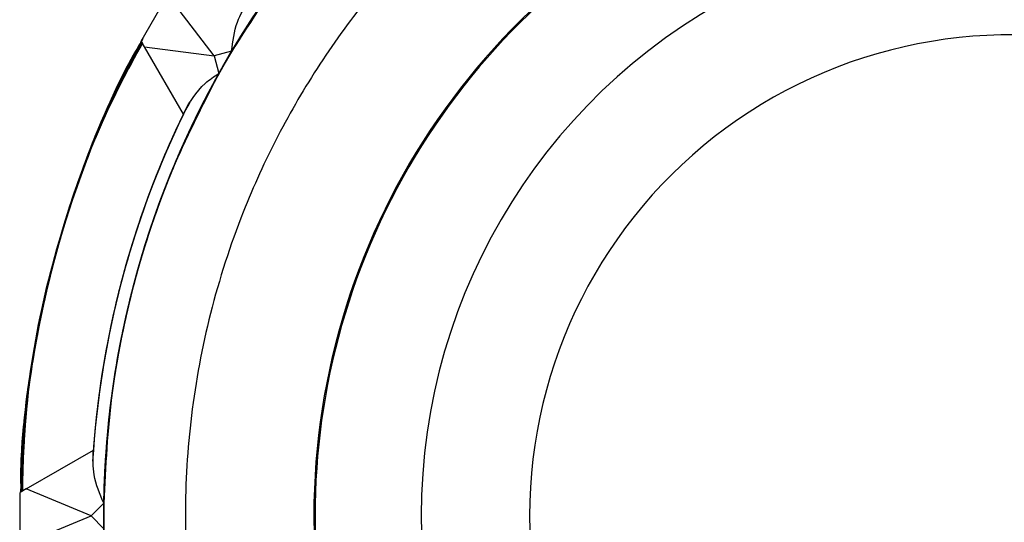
# Model space of a CAD drawing. Header units: millimetres. Extents: x 0 to 841, y 0 to 594.
# Tile 45 of 256: x 104.047 to 105.717, y 552.498 to 553.351. Entities that reach past the tile are written whole.
import ezdxf

# ---------------------------------------------------------------- set-up
doc = ezdxf.new("R2010")
doc.units = ezdxf.units.MM
doc.layers.add('TRAIT-FORT', color=4, linetype='Continuous', lineweight=25)

msp = doc.modelspace()

# ---------------------------------------------------------------- linework, layer by layer
at = {"layer": 'TRAIT-FORT', "color": 4, "linetype": 'Continuous', "lineweight": 25}
for p, q in [((104.253, 553.3144), (104.293, 553.3836)), ((104.3769, 553.289), (104.3043, 553.3836)), ((104.2586, 553.3046), (104.253, 553.3144)), ((104.2586, 553.3046), (104.3769, 553.289)), ((104.3246, 553.1903), (104.2586, 553.3046)), ((104.4064, 553.2969), (104.3769, 553.289)), ((104.3769, 553.289), (104.3848, 553.2595)), ((104.0577, 552.5547), (104.1719, 552.6206)), ((104.0577, 552.5547), (104.0479, 552.549)), ((104.0479, 552.469), (104.0479, 552.549)), ((104.1679, 552.509), (104.0577, 552.5547)), ((104.1895, 552.5306), (104.1679, 552.509)), ((104.0577, 552.4634), (104.1679, 552.509)), ((104.1679, 552.509), (104.1895, 552.4874))]:
    msp.add_line(p, q, dxfattribs=at)
for centre, radius, start, end in [((105.7279, 552.509), 1.5386, 30.4796, 269.1961), ((105.7279, 552.509), 1.5386, 30.4796, 239.196), ((105.7279, 552.509), 1.5386, 30.4796, 209.196), ((105.7279, 552.509), 1.5386, 60.804, 279.1019), ((105.7279, 552.509), 1.5386, 30.8039, 279.1019), ((105.7279, 552.509), 1.5386, 30.4796, 279.1019), ((105.7279, 552.509), 1.5386, 30.4797, 179.1959), ((105.7279, 552.509), 1.5386, 30.4795, 149.1962), ((105.7279, 552.509), 1.5386, 30.4798, 119.1958), ((105.7279, 552.509), 1.5386, 90.8039, 279.1019), ((105.7279, 552.509), 1.5386, 120.8039, 279.1019), ((105.7279, 552.509), 1.182, 41.3185, 179.9999), ((105.7279, 552.509), 1.18, 89.9999, 281.9034), ((105.7279, 552.509), 1, 51.2981, 179.9997), ((105.7279, 552.509), 1.68, 151.3737, 178.6262), ((105.7279, 552.509), 0.816, 72.6465, 179.9999), ((105.7279, 552.509), 1.5386, 150.804, 279.1019), ((105.7279, 552.509), 1.56, 153.2393, 175.8983), ((105.7278, 552.509), 1.5599, 153.4092, 175.8984), ((105.7279, 552.509), 1.56, 153.5879, 175.898), ((105.7279, 552.509), 1.56, 154.1022, 176.5954), ((105.7279, 552.509), 1.56, 154.102, 176.3682), ((105.7279, 552.509), 1.56, 154.1023, 175.8979), ((105.7279, 552.509), 1.56, 154.102, 175.8982), ((105.728, 552.509), 1.5601, 154.1024, 175.8978), ((105.7279, 552.509), 1.56, 154.1021, 175.8981), ((105.7279, 552.509), 1.56, 154.1022, 175.898), ((105.7279, 552.509), 1.56, 154.1022, 175.898), ((105.7279, 552.509), 1.56, 154.1019, 175.8983), ((105.7279, 552.509), 1.56, 154.102, 175.8983), ((105.728, 552.509), 1.5601, 154.1024, 175.8979), ((105.728, 552.509), 1.5601, 154.1024, 175.8978), ((105.7279, 552.509), 1.56, 154.1021, 175.8981), ((105.7279, 552.509), 1.56, 154.1022, 175.898), ((105.7279, 552.509), 1.56, 154.1018, 175.8984), ((105.7279, 552.509), 1.56, 154.1019, 175.8983), ((105.7279, 552.509), 1.182, 179.9998, 281.8829), ((105.7279, 552.509), 1, 180, 284.0865), ((105.7279, 552.509), 0.816, 180, 287.3534)]:
    msp.add_arc(centre, radius, start, end, dxfattribs=at)
for points, knots in [([(107.053, 553.2894), (107.0223, 553.3385), (106.9574, 553.442), (106.8336, 553.5844), (106.6989, 553.7069), (106.5612, 553.8055), (106.4258, 553.8831), (106.2824, 553.9471), (106.132, 553.9963), (105.9775, 554.03), (105.8213, 554.0474), (105.6653, 554.0489), (105.4967, 554.0335), (105.3183, 553.9964), (105.136, 553.9334), (104.9661, 553.8501), (104.8076, 553.7469), (104.6601, 553.6225), (104.5369, 553.4883), (104.4373, 553.3513), (104.3587, 553.2166), (104.2937, 553.0736), (104.2435, 552.9236), (104.2087, 552.7692), (104.1902, 552.6132), (104.1876, 552.4573), (104.2018, 552.2885), (104.238, 552.11), (104.2985, 551.9266), (104.3563, 551.814), (104.3848, 551.7585)], [0, 0, 0, 0, 0.036165, 0.07631, 0.117575, 0.149818, 0.182065, 0.214987, 0.247914, 0.280836, 0.313763, 0.346006, 0.378253, 0.419514, 0.459659, 0.49861, 0.537556, 0.577701, 0.618965, 0.651208, 0.683456, 0.716378, 0.749305, 0.782227, 0.815154, 0.847396, 0.879644, 0.920904, 0.96105, 1, 1, 1, 1]), ([(106.4784, 553.8521), (106.423, 553.8806), (106.3103, 553.9384), (106.1269, 553.9989), (105.9484, 554.0351), (105.7797, 554.0493), (105.6237, 554.0467), (105.4677, 554.0282), (105.3134, 553.9935), (105.1634, 553.9432), (105.0204, 553.8782), (104.8856, 553.7996), (104.7486, 553.7), (104.6144, 553.5768), (104.49, 553.4293), (104.3868, 553.2708), (104.3035, 553.1009), (104.2405, 552.9186), (104.2034, 552.7402), (104.188, 552.5716), (104.1895, 552.4156), (104.2069, 552.2595), (104.2406, 552.1049), (104.2898, 551.9545), (104.3538, 551.8111), (104.4314, 551.6757), (104.53, 551.5381), (104.6523, 551.403), (104.7989, 551.2776), (104.9567, 551.1733), (105.126, 551.0888), (105.3079, 551.0245), (105.486, 550.9863), (105.6546, 550.9693), (105.8103, 550.9712), (105.9165, 550.9784), (105.9696, 550.9897), (105.9713, 550.99)], [0, 0, 0, 0, 0.0318821, 0.0647441, 0.098523, 0.1249169, 0.1513145, 0.1782646, 0.2052186, 0.2321687, 0.2591222, 0.2855164, 0.311914, 0.3456895, 0.378552, 0.4104372, 0.4423182, 0.4751813, 0.5089601, 0.5353542, 0.5617518, 0.5887018, 0.6156557, 0.6426053, 0.6695591, 0.6959535, 0.722351, 0.7561264, 0.7889891, 0.8208739, 0.8527555, 0.8856183, 0.9193971, 0.9457911, 0.9721887, 0.9991388, 1, 1, 1, 1]), ([(107.0537, 553.2894), (107.0207, 553.3414), (106.9532, 553.4477), (106.826, 553.5921), (106.6904, 553.7137), (106.552, 553.8113), (106.4162, 553.888), (106.2723, 553.951), (106.1216, 553.9991), (105.9668, 554.0317), (105.8105, 554.048), (105.6545, 554.0485), (105.486, 554.0319), (105.3079, 553.9935), (105.126, 553.9292), (104.9567, 553.8447), (104.7989, 553.7404), (104.6523, 553.615), (104.53, 553.4799), (104.4314, 553.3423), (104.3538, 553.2069), (104.2898, 553.0635), (104.2406, 552.9131), (104.2069, 552.7586), (104.1895, 552.6024), (104.188, 552.4464), (104.2034, 552.2778), (104.2405, 552.0994), (104.3035, 551.9171), (104.3868, 551.7472), (104.49, 551.5887), (104.6144, 551.4412), (104.7486, 551.318), (104.8856, 551.2184), (105.0203, 551.1398), (105.1634, 551.0748), (105.3134, 551.0245), (105.4677, 550.9899), (105.6237, 550.9711), (105.7795, 550.9697), (105.8958, 550.9758), (105.9588, 550.9892), (105.9713, 550.9918)], [0, 0, 0, 0, 0.0276673, 0.0565201, 0.0861779, 0.1093512, 0.1325283, 0.15619, 0.179855, 0.203517, 0.2271821, 0.2503557, 0.2735325, 0.3031871, 0.3320402, 0.3600345, 0.3880263, 0.4168796, 0.4465369, 0.4697103, 0.492887, 0.516549, 0.5402142, 0.5638759, 0.5875413, 0.6107152, 0.6338918, 0.6635463, 0.6923995, 0.7203937, 0.7483853, 0.7772385, 0.8068959, 0.8300698, 0.8532465, 0.8769084, 0.9005734, 0.9242353, 0.9479005, 0.9710741, 0.9942508, 1, 1, 1, 1]), ([(107.0516, 553.2894), (107.0401, 553.3097), (107.0033, 553.375), (106.9183, 553.4879), (106.7959, 553.6226), (106.6482, 553.7468), (106.4897, 553.8501), (106.3198, 553.9334), (106.1375, 553.9964), (105.9591, 554.0335), (105.7905, 554.0489), (105.6345, 554.0474), (105.4783, 554.03), (105.3238, 553.9963), (105.1734, 553.9471), (105.03, 553.8831), (104.8946, 553.8055), (104.757, 553.7069), (104.6219, 553.5846), (104.4965, 553.438), (104.3922, 553.2802), (104.3077, 553.1109), (104.2435, 552.929), (104.2051, 552.7509), (104.1885, 552.5824), (104.1889, 552.4264), (104.2052, 552.2701), (104.2378, 552.1153), (104.2859, 551.9646), (104.3489, 551.8207), (104.4256, 551.6849), (104.5232, 551.5465), (104.6446, 551.4106), (104.7903, 551.2842), (104.9474, 551.1787), (105.116, 551.0931), (105.2975, 551.0275), (105.4753, 550.988), (105.6438, 550.9698), (105.7995, 550.9705), (105.9093, 550.9777), (105.9661, 550.9895), (105.9713, 550.9905)], [0, 0, 0, 0, 0.010495, 0.033677, 0.063338, 0.092197, 0.120197, 0.148195, 0.177054, 0.206717, 0.229896, 0.253077, 0.276744, 0.300414, 0.324081, 0.347751, 0.37093, 0.394111, 0.423772, 0.452631, 0.480631, 0.508629, 0.537488, 0.567152, 0.59033, 0.613512, 0.637179, 0.660849, 0.684515, 0.708185, 0.731364, 0.754546, 0.784206, 0.813066, 0.841066, 0.869063, 0.897922, 0.927586, 0.950765, 0.973946, 0.997613, 1, 1, 1, 1]), ([(107.0494, 553.2969), (107.0156, 553.3493), (106.947, 553.4557), (106.8184, 553.5998), (106.682, 553.7204), (106.5429, 553.8171), (106.4065, 553.8928), (106.2621, 553.9548), (106.1111, 554.0019), (105.9561, 554.0333), (105.7997, 554.0485), (105.6437, 554.0479), (105.4753, 554.0301), (105.2975, 553.9905), (105.116, 553.9249), (104.9474, 553.8393), (104.7903, 553.7338), (104.6446, 553.6074), (104.5232, 553.4715), (104.4256, 553.3332), (104.3489, 553.1973), (104.2859, 553.0534), (104.2378, 552.9027), (104.2052, 552.7479), (104.1889, 552.5916), (104.1885, 552.4356), (104.2051, 552.2671), (104.2435, 552.089), (104.3077, 551.9071), (104.3922, 551.7378), (104.4965, 551.58), (104.6219, 551.4334), (104.757, 551.3111), (104.8946, 551.2125), (105.03, 551.1349), (105.1734, 551.0709), (105.3238, 551.0217), (105.4783, 550.9881), (105.6345, 550.9703), (105.7903, 550.9702), (105.903, 550.9766), (105.9623, 550.9894), (105.9713, 550.9914)], [0, 0, 0, 0, 0.0280291, 0.056919, 0.0866153, 0.1098191, 0.1330262, 0.1567189, 0.180415, 0.2041078, 0.2278038, 0.2510077, 0.2742148, 0.3039082, 0.3327988, 0.3608298, 0.3888582, 0.4177489, 0.4474452, 0.4706489, 0.4938561, 0.5175485, 0.5412449, 0.5649378, 0.5886334, 0.6118373, 0.6350444, 0.6647379, 0.6936284, 0.7216597, 0.7496878, 0.7785783, 0.8082745, 0.8314784, 0.8546854, 0.8783782, 0.9020741, 0.925767, 0.949463, 0.9726669, 0.995874, 1, 1, 1, 1]), ([(107.0517, 553.2894), (107.0421, 553.3067), (107.0074, 553.369), (106.9251, 553.4795), (106.8037, 553.6151), (106.6568, 553.7403), (106.4991, 553.8447), (106.3298, 553.9292), (106.1479, 553.9935), (105.9698, 554.0319), (105.8013, 554.0485), (105.6453, 554.048), (105.489, 554.0317), (105.3342, 553.9991), (105.1835, 553.951), (105.0396, 553.888), (104.9038, 553.8113), (104.7654, 553.7137), (104.6295, 553.5923), (104.5031, 553.4466), (104.3976, 553.2895), (104.312, 553.1209), (104.2464, 552.9394), (104.2068, 552.7616), (104.189, 552.5932), (104.1884, 552.4372), (104.2036, 552.2808), (104.2351, 552.1258), (104.2821, 551.9748), (104.3441, 551.8304), (104.4198, 551.694), (104.5165, 551.555), (104.6371, 551.4185), (104.7812, 551.2899), (104.8876, 551.2213), (104.94, 551.1875)], [0, 0, 0, 0, 0.010587, 0.038202, 0.073535, 0.107914, 0.141269, 0.17462, 0.208999, 0.244336, 0.271947, 0.299562, 0.327755, 0.355952, 0.384145, 0.412341, 0.439953, 0.467568, 0.502901, 0.537279, 0.570634, 0.603986, 0.638364, 0.673701, 0.701313, 0.728927, 0.75712, 0.785318, 0.81351, 0.841707, 0.869318, 0.896933, 0.932267, 0.966646, 1, 1, 1, 1]), ([(107.0516, 553.2894), (107.0387, 553.3121), (106.9996, 553.3804), (106.9199, 553.4854), (106.814, 553.6027), (106.6961, 553.7082), (106.569, 553.8005), (106.4341, 553.8789), (106.2799, 553.9488), (106.1064, 554.0046), (105.9167, 554.0399), (105.7279, 554.0514), (105.5391, 554.0399), (105.3494, 554.0046), (105.176, 553.9488), (105.0217, 553.8789), (104.8869, 553.8005), (104.7597, 553.7083), (104.6419, 553.6027), (104.5355, 553.4856), (104.4424, 553.3591), (104.363, 553.2248), (104.292, 553.071), (104.235, 552.898), (104.1984, 552.7086), (104.1856, 552.5198), (104.1957, 552.3309), (104.2297, 552.141), (104.2843, 551.9672), (104.3531, 551.8125), (104.4306, 551.677), (104.5219, 551.5492), (104.6267, 551.4307), (104.7429, 551.3235), (104.8688, 551.2295), (105.0026, 551.1492), (105.1558, 551.0771), (105.3285, 551.0192), (105.5176, 550.9799), (105.644, 550.9737), (105.7063, 550.9706)], [0, 0, 0, 0, 0.0122057, 0.0368552, 0.0615079, 0.086157, 0.1108098, 0.1349503, 0.1590944, 0.1899864, 0.2200436, 0.2492063, 0.278366, 0.3084232, 0.3393181, 0.3634589, 0.3876027, 0.412252, 0.4369046, 0.4615542, 0.4862068, 0.5103475, 0.5344916, 0.5653835, 0.5954405, 0.6246033, 0.6537628, 0.68382, 0.7147147, 0.7388556, 0.7629998, 0.7876488, 0.8123015, 0.8369507, 0.8616034, 0.885744, 0.909888, 0.9407802, 0.9708381, 1, 1, 1, 1]), ([(107.0517, 553.2894), (107.0368, 553.3151), (106.9955, 553.3864), (106.9131, 553.4937), (106.8063, 553.6103), (106.6877, 553.715), (106.5599, 553.8064), (106.4245, 553.8838), (106.2697, 553.9526), (106.0959, 554.0072), (105.906, 554.0412), (105.7171, 554.0513), (105.5283, 554.0385), (105.3389, 554.0019), (105.1659, 553.9449), (105.0121, 553.8739), (104.8778, 553.7946), (104.7513, 553.7014), (104.6343, 553.595), (104.5287, 553.4772), (104.4364, 553.3501), (104.358, 553.2152), (104.2881, 553.061), (104.2323, 552.8875), (104.197, 552.6978), (104.1856, 552.509), (104.197, 552.3202), (104.2323, 552.1305), (104.2881, 551.9571), (104.358, 551.8028), (104.4364, 551.668), (104.5287, 551.5408), (104.6343, 551.423), (104.7513, 551.3166), (104.8778, 551.2235), (105.0121, 551.1441), (105.1659, 551.0731), (105.3389, 551.0162), (105.5284, 550.9792), (105.7169, 550.9676), (105.8651, 550.972), (105.9488, 550.9882), (105.9713, 550.9926)], [0, 0, 0, 0, 0.013338, 0.037004, 0.060672, 0.084338, 0.108006, 0.131183, 0.154363, 0.184022, 0.21288, 0.240878, 0.268874, 0.297731, 0.327393, 0.35057, 0.373751, 0.397416, 0.421084, 0.44475, 0.468418, 0.491595, 0.514776, 0.544435, 0.573292, 0.60129, 0.629286, 0.658143, 0.687805, 0.710982, 0.734163, 0.757828, 0.781496, 0.805162, 0.82883, 0.852008, 0.875188, 0.904847, 0.933704, 0.961703, 0.989698, 1, 1, 1, 1]), ([(107.0516, 553.2894), (107.0406, 553.309), (107.0037, 553.3745), (106.9266, 553.4769), (106.8217, 553.5951), (106.7045, 553.7014), (106.578, 553.7946), (106.4437, 553.8739), (106.2899, 553.9449), (106.1169, 554.0019), (105.9275, 554.0385), (105.7387, 554.0513), (105.5498, 554.0412), (105.3599, 554.0072), (105.1861, 553.9526), (105.0313, 553.8838), (104.8959, 553.8064), (104.7681, 553.715), (104.6496, 553.6102), (104.5424, 553.494), (104.4484, 553.3681), (104.3681, 553.2343), (104.296, 553.0811), (104.2381, 552.9084), (104.1988, 552.7193), (104.1926, 552.5929), (104.1895, 552.5306)], [0, 0, 0, 0, 0.016897, 0.056468, 0.096043, 0.135614, 0.175189, 0.213943, 0.252702, 0.302295, 0.350547, 0.397362, 0.444174, 0.492425, 0.542022, 0.580776, 0.619535, 0.659105, 0.698681, 0.738251, 0.777827, 0.816582, 0.85534, 0.904933, 0.953186, 1, 1, 1, 1]), ([(107.0519, 553.2894), (107.0441, 553.3036), (107.0114, 553.363), (106.9318, 553.471), (106.8114, 553.6075), (106.6654, 553.7338), (106.5084, 553.8393), (106.3398, 553.9249), (106.1583, 553.9905), (105.9805, 554.0301), (105.8121, 554.0479), (105.6561, 554.0485), (105.4997, 554.0333), (105.3447, 554.0019), (105.1937, 553.9548), (105.0493, 553.8928), (104.9129, 553.8171), (104.7739, 553.7204), (104.6374, 553.5998), (104.5088, 553.4557), (104.4402, 553.3493), (104.4064, 553.2969)], [0, 0, 0, 0, 0.01526, 0.063815, 0.125943, 0.186391, 0.24504, 0.303683, 0.36413, 0.426263, 0.474812, 0.523368, 0.572941, 0.62252, 0.672092, 0.721671, 0.770219, 0.818776, 0.880903, 0.941352, 1, 1, 1, 1]), ([(107.0524, 553.2894), (107.0239, 553.3355), (106.9616, 553.4362), (106.8411, 553.5766), (106.7073, 553.7001), (106.5702, 553.7996), (106.4355, 553.8782), (106.2924, 553.9432), (106.1425, 553.9935), (105.9881, 554.0282), (105.8321, 554.0467), (105.6762, 554.0493), (105.5074, 554.0352), (105.3289, 553.9989), (105.1455, 553.9384), (105.0328, 553.8806), (104.9774, 553.8521)], [0, 0, 0, 0, 0.0682, 0.149091, 0.232236, 0.297204, 0.362181, 0.428518, 0.494863, 0.561199, 0.627545, 0.692513, 0.75749, 0.840627, 0.92152, 1, 1, 1, 1]), ([(105.7063, 554.0474), (105.644, 554.0444), (105.5176, 554.0381), (105.3285, 553.9988), (105.1558, 553.941), (105.0026, 553.8688), (104.8688, 553.7886), (104.743, 553.6945), (104.6267, 553.5873), (104.5219, 553.4688), (104.4306, 553.341), (104.3531, 553.2056), (104.2843, 553.0508), (104.2297, 552.877), (104.1957, 552.6871), (104.1856, 552.4982), (104.1984, 552.3095), (104.235, 552.12), (104.292, 551.947), (104.363, 551.7932), (104.4424, 551.6589), (104.5355, 551.5324), (104.6419, 551.4154), (104.7597, 551.3098), (104.8868, 551.2175), (105.0217, 551.1391), (105.176, 551.0692), (105.3494, 551.0135), (105.5391, 550.9778), (105.7277, 550.9677), (105.8723, 550.9726), (105.9523, 550.9886), (105.9713, 550.9924)], [0, 0, 0, 0, 0.036959, 0.075054, 0.114211, 0.144807, 0.175409, 0.20665, 0.237896, 0.269137, 0.300382, 0.330979, 0.361581, 0.400734, 0.438829, 0.475791, 0.512749, 0.550844, 0.590002, 0.620598, 0.651199, 0.682441, 0.713687, 0.744928, 0.776174, 0.80677, 0.837371, 0.876525, 0.91462, 0.951582, 0.98854, 1, 1, 1, 1]), ([(106.8892, 553.2894), (106.865, 553.3241), (106.8132, 553.3982), (106.7194, 553.5006), (106.6123, 553.5977), (106.4961, 553.6823), (106.373, 553.7542), (106.2321, 553.8184), (106.0737, 553.8696), (105.9004, 553.902), (105.7279, 553.9125), (105.5554, 553.902), (105.3822, 553.8696), (105.2237, 553.8184), (105.0828, 553.7542), (104.9597, 553.6823), (104.8436, 553.5976), (104.7362, 553.5007), (104.6393, 553.3933), (104.5546, 553.2773), (104.4827, 553.1541), (104.4185, 553.0132), (104.3673, 552.8548), (104.3349, 552.6815), (104.3244, 552.509), (104.3349, 552.3365), (104.3673, 552.1633), (104.4185, 552.0048), (104.4827, 551.8639), (104.5546, 551.7408), (104.6393, 551.6247), (104.7362, 551.5173), (104.8436, 551.4204), (104.9596, 551.3357), (105.0828, 551.2638), (105.2237, 551.1996), (105.3821, 551.1487), (105.5554, 551.1151), (105.671, 551.111), (105.7279, 551.109)], [0, 0, 0, 0, 0.021968, 0.047013, 0.072054, 0.097099, 0.121619, 0.146142, 0.177507, 0.208017, 0.23761, 0.267201, 0.297711, 0.329079, 0.353598, 0.378122, 0.403162, 0.428208, 0.453249, 0.478294, 0.502814, 0.527337, 0.558702, 0.589211, 0.618805, 0.648396, 0.678905, 0.710274, 0.734793, 0.759316, 0.784357, 0.809403, 0.834444, 0.859489, 0.884008, 0.908532, 0.939897, 0.970407, 1, 1, 1, 1]), ([(104.94, 553.8305), (104.8876, 553.7967), (104.7812, 553.7281), (104.6371, 553.5995), (104.5165, 553.4631), (104.4198, 553.324), (104.3441, 553.1876), (104.2821, 553.0432), (104.2351, 552.8922), (104.2036, 552.7372), (104.1884, 552.5808), (104.189, 552.4248), (104.2068, 552.2564), (104.2464, 552.0786), (104.312, 551.8972), (104.3976, 551.7285), (104.5031, 551.5714), (104.6295, 551.4257), (104.7654, 551.3043), (104.9038, 551.2067), (105.0396, 551.13), (105.1835, 551.067), (105.3342, 551.0189), (105.489, 550.9864), (105.6453, 550.9697), (105.801, 550.9708), (105.9101, 550.9773), (105.9659, 550.9896), (105.9713, 550.9908)], [0, 0, 0, 0, 0.043964, 0.089279, 0.135859, 0.172255, 0.208656, 0.245819, 0.282987, 0.32015, 0.357318, 0.393715, 0.430116, 0.476691, 0.522007, 0.565974, 0.609938, 0.655254, 0.701834, 0.738229, 0.774631, 0.811794, 0.848962, 0.886125, 0.923293, 0.959689, 0.99609, 1, 1, 1, 1]), ([(104.4064, 553.2969), (104.4084, 553.3139), (104.4121, 553.3451), (104.4287, 553.3716), (104.4362, 553.3836)], [0, 0, 0, 0, 0.54574, 1, 1, 1, 1]), ([(104.2535, 553.3134), (104.2521, 553.3111), (104.2171, 553.2546), (104.1663, 553.1338), (104.1025, 552.9515), (104.0644, 552.7588), (104.0464, 552.6232), (104.0489, 552.5529), (104.049, 552.5496)], [0, 0, 0, 0, 0.010147, 0.249873, 0.489574, 0.735606, 0.987548, 1, 1, 1, 1]), ([(104.2536, 553.3133), (104.2518, 553.3105), (104.2146, 553.2508), (104.1624, 553.1244), (104.099, 552.9385), (104.0631, 552.7487), (104.0466, 552.6187), (104.0488, 552.5522), (104.0488, 552.5495)], [0, 0, 0, 0, 0.012454, 0.26437, 0.510403, 0.75013, 0.989832, 1, 1, 1, 1]), ([(104.2536, 553.3132), (104.2516, 553.31), (104.2151, 553.2512), (104.1637, 553.1276), (104.1008, 552.945), (104.064, 552.7554), (104.0467, 552.6226), (104.0489, 552.5534), (104.049, 552.5497)], [0, 0, 0, 0, 0.014168, 0.260241, 0.500002, 0.739742, 0.985813, 1, 1, 1, 1]), ([(104.256, 553.3183), (104.2259, 553.259), (104.1641, 553.1372), (104.0988, 552.938), (104.062, 552.7429), (104.0473, 552.6117), (104.0487, 552.5525), (104.0488, 552.5495)], [0, 0, 0, 0, 0.247879, 0.509674, 0.778779, 0.989061, 1, 1, 1, 1]), ([(104.2536, 553.3145), (104.2281, 553.2643), (104.1698, 553.1499), (104.1059, 552.9614), (104.0605, 552.7554), (104.0524, 552.6173), (104.0484, 552.5493)], [0, 0, 0, 0, 0.210953, 0.481462, 0.74466, 1, 1, 1, 1]), ([(104.2533, 553.3139), (104.2227, 553.253), (104.1607, 553.1293), (104.097, 552.9282), (104.0582, 552.7332), (104.0514, 552.6052), (104.0484, 552.5493)], [0, 0, 0, 0, 0.255553, 0.518972, 0.789747, 1, 1, 1, 1]), ([(104.2535, 553.3135), (104.252, 553.311), (104.2212, 553.2604), (104.1688, 553.1405), (104.1036, 552.9553), (104.0604, 552.752), (104.0523, 552.6161), (104.0484, 552.5493)], [0, 0, 0, 0, 0.0109901, 0.2226589, 0.4890438, 0.7485968, 1, 1, 1, 1]), ([(104.2539, 553.3127), (104.226, 553.2584), (104.1659, 553.1416), (104.1015, 552.9477), (104.0633, 552.7529), (104.0479, 552.6185), (104.0491, 552.556), (104.0492, 552.5498)], [0, 0, 0, 0, 0.2297669, 0.4935763, 0.7647514, 0.9766577, 1, 1, 1, 1]), ([(104.049, 552.5496), (104.0525, 552.6142), (104.0598, 552.7488), (104.1026, 552.952), (104.1683, 553.1394), (104.2212, 553.2604), (104.252, 553.311), (104.2535, 553.3135)], [0, 0, 0, 0, 0.242658, 0.506278, 0.777229, 0.989004, 1, 1, 1, 1]), ([(104.254, 553.3127), (104.2491, 553.3046), (104.2147, 553.247), (104.1656, 553.132), (104.1087, 552.969), (104.0707, 552.8004), (104.052, 552.6599), (104.05, 552.5761), (104.0493, 552.5498)], [0, 0, 0, 0, 0.035624, 0.251981, 0.46836, 0.68472, 0.901098, 1, 1, 1, 1]), ([(104.2537, 553.3131), (104.2505, 553.3077), (104.2182, 553.2542), (104.1644, 553.1301), (104.1, 552.9423), (104.0589, 552.7422), (104.0525, 552.611), (104.0495, 552.5499)], [0, 0, 0, 0, 0.023317, 0.235244, 0.506397, 0.770208, 1, 1, 1, 1]), ([(104.2537, 553.313), (104.2505, 553.3077), (104.2176, 553.2532), (104.1694, 553.1414), (104.1115, 552.9787), (104.0725, 552.8103), (104.0525, 552.6667), (104.0502, 552.5795), (104.0495, 552.5499)], [0, 0, 0, 0, 0.0232656, 0.2395813, 0.4559325, 0.6722513, 0.8885931, 1, 1, 1, 1]), ([(104.2539, 553.3127), (104.2491, 553.3046), (104.2153, 553.2481), (104.1606, 553.1208), (104.0975, 552.9325), (104.0581, 552.7356), (104.0525, 552.6079), (104.05, 552.5502)], [0, 0, 0, 0, 0.035696, 0.247761, 0.519083, 0.783063, 1, 1, 1, 1]), ([(104.2545, 553.3117), (104.2401, 553.2861), (104.1975, 553.2102), (104.1438, 553.0757), (104.0931, 552.9105), (104.0621, 552.7406), (104.0479, 552.6197), (104.0491, 552.556), (104.0492, 552.5498)], [0, 0, 0, 0, 0.110688, 0.32718, 0.543703, 0.760194, 0.976717, 1, 1, 1, 1]), ([(104.2541, 553.3124), (104.2476, 553.3014), (104.2118, 553.2409), (104.1618, 553.1227), (104.106, 552.9593), (104.069, 552.7905), (104.0516, 552.6532), (104.0498, 552.5727), (104.0492, 552.5498)], [0, 0, 0, 0, 0.048024, 0.264409, 0.480821, 0.697205, 0.913612, 1, 1, 1, 1]), ([(104.2542, 553.3123), (104.2276, 553.2611), (104.1685, 553.1477), (104.1042, 552.9575), (104.0646, 552.7628), (104.0484, 552.6253), (104.0494, 552.5595), (104.0496, 552.55)], [0, 0, 0, 0, 0.216916, 0.480897, 0.752243, 0.964282, 1, 1, 1, 1]), ([(104.2545, 553.3117), (104.2416, 553.2891), (104.2004, 553.2164), (104.1473, 553.0851), (104.0956, 552.9203), (104.0634, 552.7506), (104.0484, 552.6264), (104.0494, 552.5594), (104.0496, 552.55)], [0, 0, 0, 0, 0.098096, 0.314643, 0.53122, 0.747769, 0.964342, 1, 1, 1, 1]), ([(104.2545, 553.3118), (104.2431, 553.2921), (104.2032, 553.2225), (104.1508, 553.0946), (104.0981, 552.93), (104.0648, 552.7606), (104.049, 552.6332), (104.0498, 552.5629), (104.0499, 552.5502)], [0, 0, 0, 0, 0.085536, 0.302121, 0.518737, 0.735321, 0.951929, 1, 1, 1, 1]), ([(104.2544, 553.3118), (104.2291, 553.2639), (104.1711, 553.1538), (104.107, 552.9672), (104.0661, 552.7728), (104.049, 552.6321), (104.0497, 552.5629), (104.0499, 552.5502)], [0, 0, 0, 0, 0.204089, 0.468203, 0.739698, 0.951853, 1, 1, 1, 1]), ([(104.2544, 553.3119), (104.2446, 553.2952), (104.206, 553.2286), (104.1544, 553.104), (104.1006, 552.9398), (104.0662, 552.7705), (104.0495, 552.64), (104.05, 552.5664), (104.0501, 552.5503)], [0, 0, 0, 0, 0.073008, 0.289616, 0.506242, 0.722846, 0.939479, 1, 1, 1, 1]), ([(104.2546, 553.3115), (104.2307, 553.2667), (104.1737, 553.16), (104.1099, 552.9769), (104.0675, 552.7828), (104.0495, 552.6388), (104.05, 552.5664), (104.0501, 552.5503)], [0, 0, 0, 0, 0.191274, 0.455511, 0.727128, 0.939373, 1, 1, 1, 1]), ([(104.2551, 553.3107), (104.2363, 553.2771), (104.1833, 553.1823), (104.1211, 553.0132), (104.0714, 552.808), (104.0486, 552.6519), (104.0503, 552.566), (104.0507, 552.5506)], [0, 0, 0, 0, 0.145057, 0.40935, 0.675732, 0.94209, 1, 1, 1, 1]), ([(104.2548, 553.3112), (104.2322, 553.2695), (104.1763, 553.1661), (104.1128, 552.9865), (104.0691, 552.7927), (104.0501, 552.6456), (104.0503, 552.5698), (104.0503, 552.5504)], [0, 0, 0, 0, 0.178493, 0.442823, 0.714533, 0.926856, 1, 1, 1, 1]), ([(104.2541, 553.3124), (104.2476, 553.3014), (104.2124, 553.2419), (104.1568, 553.1115), (104.0951, 552.9227), (104.0572, 552.729), (104.0525, 552.6047), (104.0504, 552.5505)], [0, 0, 0, 0, 0.048125, 0.260302, 0.531775, 0.795901, 1, 1, 1, 1]), ([(104.2549, 553.311), (104.2338, 553.2724), (104.179, 553.1723), (104.1158, 552.9962), (104.0707, 552.8027), (104.0507, 552.6523), (104.0505, 552.5732), (104.0504, 552.5505)], [0, 0, 0, 0, 0.165736, 0.430131, 0.701911, 0.914288, 1, 1, 1, 1]), ([(104.255, 553.3108), (104.2375, 553.2797), (104.186, 553.1881), (104.1244, 553.0231), (104.0734, 552.8195), (104.0494, 552.6602), (104.0508, 552.5702), (104.0511, 552.5508)], [0, 0, 0, 0, 0.1345952, 0.3963152, 0.6606461, 0.9270674, 1, 1, 1, 1]), ([(104.2543, 553.3121), (104.2461, 553.2983), (104.2095, 553.2358), (104.1531, 553.1021), (104.0927, 552.9129), (104.0564, 552.7224), (104.0524, 552.6014), (104.0508, 552.5507)], [0, 0, 0, 0, 0.060602, 0.272872, 0.544465, 0.808706, 1, 1, 1, 1]), ([(104.2549, 553.311), (104.2377, 553.2803), (104.1876, 553.191), (104.1267, 553.0296), (104.0753, 552.8297), (104.0502, 552.6678), (104.0511, 552.5744), (104.0514, 552.551)], [0, 0, 0, 0, 0.1329526, 0.3858356, 0.6475767, 0.9119404, 1, 1, 1, 1]), ([(104.2544, 553.312), (104.2446, 553.2952), (104.2066, 553.2296), (104.1495, 553.0927), (104.0904, 552.903), (104.0556, 552.7157), (104.0524, 552.5982), (104.051, 552.5508)], [0, 0, 0, 0, 0.073124, 0.28547, 0.557159, 0.821493, 1, 1, 1, 1]), ([(104.2551, 553.3107), (104.2415, 553.2876), (104.193, 553.2044), (104.1342, 553.0511), (104.0806, 552.8566), (104.0532, 552.6891), (104.0517, 552.5872), (104.0511, 552.5508)], [0, 0, 0, 0, 0.101168, 0.362931, 0.615784, 0.862734, 1, 1, 1, 1]), ([(104.2544, 553.3118), (104.2431, 553.2921), (104.2038, 553.2235), (104.1459, 553.0833), (104.0882, 552.8932), (104.0548, 552.7091), (104.0523, 552.5949), (104.0513, 552.5509)], [0, 0, 0, 0, 0.085688, 0.298089, 0.569845, 0.834249, 1, 1, 1, 1]), ([(104.2548, 553.3112), (104.2371, 553.2794), (104.1875, 553.1904), (104.1276, 553.0317), (104.0767, 552.8364), (104.051, 552.6742), (104.0514, 552.5779), (104.0515, 552.5511)], [0, 0, 0, 0, 0.137258, 0.384193, 0.637067, 0.898804, 1, 1, 1, 1]), ([(104.255, 553.3109), (104.2431, 553.2908), (104.1956, 553.2103), (104.1364, 553.0576), (104.0809, 552.8588), (104.0529, 552.6885), (104.0517, 552.5862), (104.0513, 552.551)], [0, 0, 0, 0, 0.0880386, 0.3524012, 0.6141678, 0.8670233, 1, 1, 1, 1]), ([(104.2548, 553.3112), (104.2449, 553.2946), (104.1987, 553.2174), (104.1398, 553.0674), (104.0822, 552.8655), (104.053, 552.6918), (104.0518, 552.5867), (104.0514, 552.551)], [0, 0, 0, 0, 0.0729328, 0.3393314, 0.6036641, 0.8654075, 1, 1, 1, 1]), ([(104.2546, 553.3116), (104.2466, 553.2985), (104.2021, 553.2249), (104.1438, 553.0784), (104.0843, 552.8758), (104.0535, 552.6982), (104.0521, 552.5896), (104.0516, 552.5512)], [0, 0, 0, 0, 0.057891, 0.324269, 0.590627, 0.854918, 1, 1, 1, 1]), ([(104.3848, 553.2595), (104.3563, 553.2041), (104.2985, 553.0914), (104.238, 552.908), (104.2018, 552.7295), (104.1876, 552.5608), (104.1902, 552.4048), (104.2087, 552.2488), (104.2434, 552.0945), (104.2937, 551.9445), (104.3587, 551.8015), (104.4373, 551.6667), (104.5369, 551.5297), (104.6601, 551.3955), (104.8076, 551.2712), (104.9661, 551.1679), (105.136, 551.0846), (105.3183, 551.0217), (105.4967, 550.9844), (105.6653, 550.9693), (105.8195, 550.9699), (105.921, 550.9834), (105.9713, 550.9901)], [0, 0, 0, 0, 0.054248, 0.110162, 0.167636, 0.212545, 0.257461, 0.303317, 0.349177, 0.395033, 0.440894, 0.485804, 0.530719, 0.588188, 0.644104, 0.698355, 0.752602, 0.808517, 0.865992, 0.910901, 0.955816, 1, 1, 1, 1]), ([(104.3246, 553.1903), (104.3352, 553.2095), (104.3505, 553.2372), (104.3767, 553.2542), (104.3848, 553.2595)], [0, 0, 0, 0, 0.689976, 1, 1, 1, 1]), ([(104.1895, 552.5306), (104.1827, 552.5463), (104.1704, 552.5752), (104.1715, 552.6064), (104.1719, 552.6206)], [0, 0, 0, 0, 0.545724, 1, 1, 1, 1])]:
    msp.add_open_spline(points, degree=3, knots=knots, dxfattribs=at)

doc.saveas('drawing.dxf')
